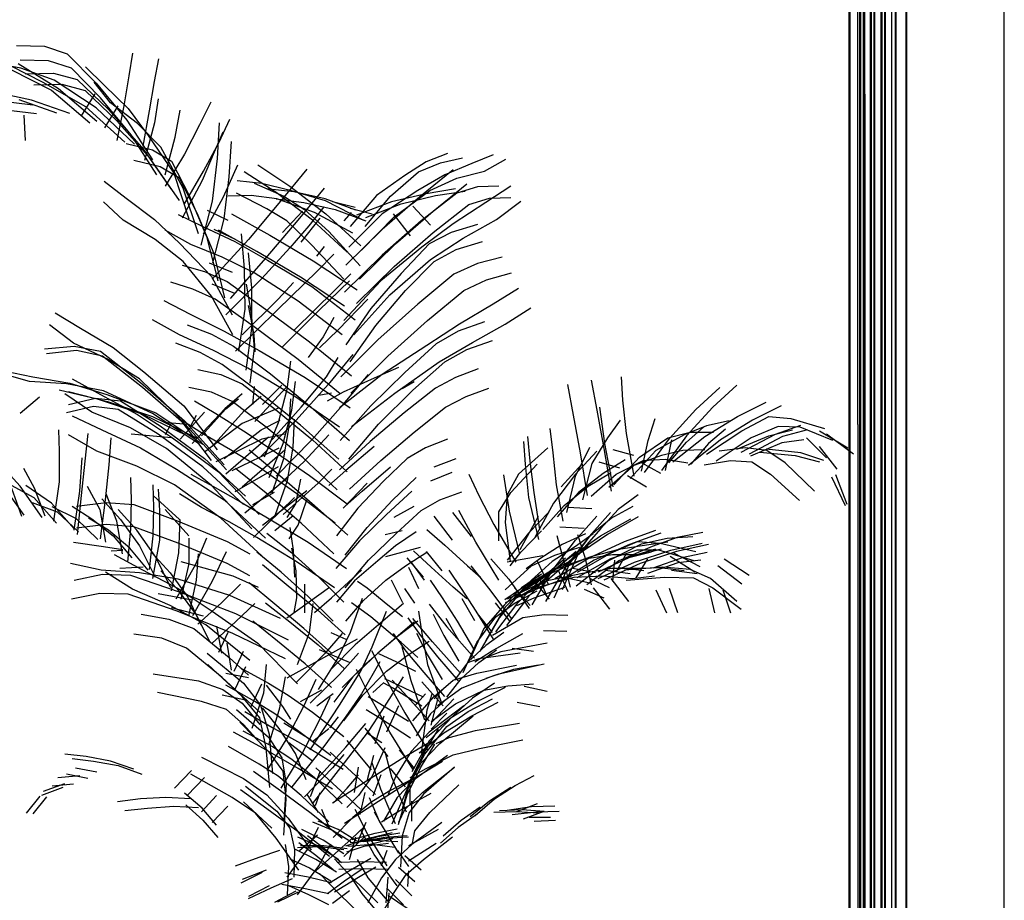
# Model space of a CAD drawing. Header units: millimetres. Extents: x -9985 to 240895, y -184894 to 39395.
# Tile 74 of 164: x -1087 to 298, y -42612 to -41373. Entities that reach past the tile are written whole.
import ezdxf

# ---------------------------------------------------------------- set-up
doc = ezdxf.new("R2010")
doc.units = ezdxf.units.MM
for name, color, linetype in [('S-TAGLIO-VETRO', 5, 'Continuous'), ('S-VISTA', 8, 'Continuous'), ('S-VISTA-ARREDI', 9, 'Continuous')]:
    doc.layers.add(name, color=color, linetype=linetype)

msp = doc.modelspace()

# ---------------------------------------------------------------- linework, layer by layer
at = {"layer": 'S-TAGLIO-VETRO'}
for p, q in [((91.905, -41942.319), (91.905, -40225)), ((101.905, -41477.681), (101.905, -40225)), ((101.905, -41477.681), (101.905, -43195)), ((91.905, -41942.319), (91.905, -43195))]:
    msp.add_line(p, q, dxfattribs=at)
at = {"layer": 'S-VISTA'}
for p, q in [((80, -43235), (80, -40185)), ((81, -43235), (81, -40185)), ((81, -43235), (81, -40185)), ((81, -43235), (81, -40185)), ((95, -43235), (95, -40185)), ((96, -43235), (96, -40185)), ((96, -43235), (96, -40185)), ((96, -43235), (96, -40185)), ((110, -43235), (110, -40185)), ((111, -43235), (111, -40185)), ((111, -43235), (111, -40185)), ((111, -43235), (111, -40185)), ((130, -43235), (130, -40185)), ((131, -43235), (131, -40185)), ((131, -43235), (131, -40185)), ((131, -43235), (131, -40185)), ((145, -43235), (145, -40185)), ((146, -43235), (146, -40185)), ((146, -43235), (146, -40185)), ((146, -43235), (146, -40185)), ((298, -43235), (298, -40185)), ((100, -43195), (100, -40225)), ((101, -43195), (101, -40225)), ((110, -43195), (110, -40225)), ((111, -43195), (111, -40225)), ((115, -43195), (115, -40225)), ((116, -43195), (116, -40225)), ((125, -43195), (125, -40225)), ((126, -43195), (126, -40225)), ((130, -43195), (130, -40527.034)), ((140, -43195), (140, -40527.034)), ((160, -43235), (160, -40535)), ((161, -43235), (161, -40535)), ((298, -41435), (298, -40535))]:
    msp.add_line(p, q, dxfattribs=at)
at = {"layer": 'S-VISTA-ARREDI'}
for p, q in [((-1091, -41409), (-1052, -41410)), ((-1052, -41410), (-1020, -41421)), ((-1020, -41421), (-979, -41462)), ((-928, -41420), (-933, -41452)), ((-897, -41460), (-891, -41428)), ((-1085, -41441), (-1133, -41432)), ((-1099, -41438), (-1054, -41461)), ((-1099, -41443), (-1042, -41472)), ((-1032, -41470), (-1089, -41435)), ((-1046, -41431), (-1086, -41430)), ((-1038, -41458), (-1085, -41441)), ((-1014, -41441), (-1046, -41431)), ((-973, -41483), (-1014, -41441)), ((-994, -41439), (-968, -41465)), ((-1079, -41449), (-1039, -41448)), ((-1039, -41448), (-1006, -41457)), ((-1006, -41457), (-962, -41499)), ((-933, -41452), (-940, -41494)), ((-1027, -41464), (-1067, -41465)), ((-1054, -41461), (-994, -41495)), ((-979, -41497), (-1038, -41458)), ((-978, -41516), (-1032, -41470)), ((-994, -41473), (-1027, -41464)), ((-959, -41490), (-982, -41461)), ((-979, -41462), (-936, -41514)), ((-968, -41465), (-934, -41498)), ((-904, -41501), (-897, -41460)), ((-1070, -41486), (-1122, -41475)), ((-1088, -41485), (-1035, -41504)), ((-1042, -41472), (-988, -41518)), ((-981, -41477), (-1000, -41508)), ((-950, -41515), (-994, -41473)), ((-930, -41535), (-973, -41483)), ((-892, -41484), (-897, -41518)), ((-1068, -41493), (-1127, -41486)), ((-1122, -41498), (-1063, -41505)), ((-1016, -41505), (-1070, -41486)), ((-994, -41495), (-939, -41545)), ((-925, -41548), (-979, -41497)), ((-967, -41525), (-948, -41494)), ((-962, -41499), (-915, -41552)), ((-921, -41519), (-959, -41490)), ((-940, -41494), (-950, -41543)), ((-934, -41498), (-906, -41536)), ((-818, -41489), (-834, -41521)), ((-1081, -41507), (-1079, -41543)), ((-913, -41551), (-904, -41501)), ((-868, -41538), (-861, -41500)), ((-903, -41568), (-950, -41515)), ((-936, -41514), (-900, -41570)), ((-888, -41552), (-921, -41519)), ((-897, -41518), (-911, -41571)), ((-834, -41521), (-855, -41562)), ((-806, -41518), (-809, -41568)), ((-806, -41545), (-791, -41513)), ((-894, -41591), (-930, -41535)), ((-906, -41536), (-870, -41589)), ((-882, -41591), (-868, -41538)), ((-801, -41531), (-813, -41559)), ((-937, -41547), (-900, -41556)), ((-915, -41552), (-874, -41611)), ((-857, -41610), (-888, -41552)), ((-828, -41586), (-806, -41545)), ((-792, -41594), (-789, -41544)), ((-862, -41627), (-903, -41568)), ((-900, -41556), (-873, -41572)), ((-855, -41562), (-882, -41607)), ((-813, -41559), (-830, -41599)), ((-809, -41568), (-816, -41628)), ((-485, -41561), (-515, -41573)), ((-495, -41574), (-464, -41567)), ((-421, -41563), (-451, -41575)), ((-889, -41580), (-926, -41571)), ((-862, -41596), (-889, -41580)), ((-873, -41572), (-848, -41621)), ((-800, -41622), (-780, -41577)), ((-752, -41577), (-707, -41607)), ((-515, -41573), (-545, -41592)), ((-526, -41587), (-495, -41574)), ((-451, -41575), (-489, -41591)), ((-433, -41586), (-403, -41569)), ((-870, -41589), (-849, -41653)), ((-855, -41632), (-828, -41586)), ((-799, -41653), (-792, -41594)), ((-726, -41616), (-771, -41587)), ((-683, -41583), (-720, -41628)), ((-545, -41592), (-585, -41620)), ((-565, -41621), (-526, -41587)), ((-489, -41591), (-527, -41613)), ((-477, -41584), (-524, -41622)), ((-472, -41596), (-433, -41586)), ((-968, -41600), (-937, -41624)), ((-837, -41645), (-862, -41596)), ((-830, -41599), (-858, -41652)), ((-781, -41599), (-746, -41603)), ((-757, -41603), (-715, -41621)), ((-746, -41603), (-708, -41612)), ((-707, -41607), (-656, -41646)), ((-510, -41613), (-472, -41596)), ((-505, -41642), (-458, -41604)), ((-443, -41608), (-472, -41617)), ((-413, -41607), (-443, -41608)), ((-396, -41607), (-431, -41630)), ((-835, -41674), (-857, -41610)), ((-848, -41621), (-824, -41678)), ((-828, -41674), (-800, -41622)), ((-761, -41620), (-794, -41621)), ((-739, -41639), (-782, -41617)), ((-725, -41625), (-761, -41620)), ((-701, -41615), (-740, -41611)), ((-675, -41655), (-726, -41616)), ((-715, -41621), (-686, -41640)), ((-708, -41612), (-657, -41627)), ((-657, -41625), (-701, -41615)), ((-695, -41655), (-658, -41610)), ((-585, -41620), (-622, -41664)), ((-601, -41664), (-565, -41621)), ((-527, -41613), (-577, -41646)), ((-524, -41622), (-577, -41668)), ((-515, -41618), (-564, -41629)), ((-560, -41650), (-510, -41613)), ((-550, -41632), (-502, -41620)), ((-472, -41617), (-522, -41656)), ((-474, -41611), (-515, -41618)), ((-502, -41620), (-460, -41614)), ((-426, -41624), (-396, -41623)), ((-941, -41655), (-969, -41629)), ((-937, -41624), (-897, -41654)), ((-816, -41628), (-832, -41690)), ((-720, -41628), (-765, -41682)), ((-726, -41625), (-687, -41630)), ((-672, -41644), (-725, -41625)), ((-687, -41630), (-643, -41640)), ((-659, -41636), (-680, -41663)), ((-614, -41641), (-657, -41625)), ((-657, -41627), (-603, -41655)), ((-615, -41637), (-647, -41629)), ((-564, -41629), (-613, -41648)), ((-600, -41651), (-550, -41632)), ((-534, -41635), (-509, -41662)), ((-505, -41672), (-455, -41633)), ((-431, -41630), (-477, -41660)), ((-455, -41633), (-426, -41624)), ((-416, -41654), (-382, -41628)), ((-864, -41647), (-829, -41664)), ((-813, -41702), (-837, -41645)), ((-823, -41641), (-794, -41655)), ((-789, -41646), (-735, -41676)), ((-711, -41656), (-739, -41639)), ((-689, -41642), (-717, -41672)), ((-686, -41640), (-652, -41671)), ((-618, -41673), (-672, -41644)), ((-656, -41646), (-607, -41691)), ((-643, -41640), (-600, -41656)), ((-630.5, -41656), (-620, -41644)), ((-577, -41646), (-624, -41693)), ((-622, -41638), (-591, -41646)), ((-606, -41697), (-560, -41650)), ((-537, -41677), (-561, -41646)), ((-558, -41688), (-505, -41642)), ((-896, -41682), (-941, -41655)), ((-897, -41654), (-862, -41687)), ((-829, -41664), (-784, -41685)), ((-815, -41715), (-799, -41653)), ((-740, -41708), (-695, -41655)), ((-676, -41690), (-711, -41656)), ((-680, -41663), (-707, -41694)), ((-691, -41686), (-664, -41652)), ((-626, -41700), (-675, -41655)), ((-522, -41656), (-577, -41704)), ((-477, -41660), (-521, -41693)), ((-443, -41661), (-480, -41672)), ((-463, -41680), (-416, -41654)), ((-846, -41689), (-882, -41669)), ((-824, -41678), (-808, -41740)), ((-783, -41682), (-813, -41668)), ((-753, -41699), (-807, -41669)), ((-775, -41674), (-771, -41723)), ((-735, -41676), (-674, -41712)), ((-652, -41671), (-608, -41719)), ((-577, -41668), (-628, -41718)), ((-560, -41720), (-505, -41672)), ((-480, -41672), (-511, -41688)), ((-857, -41713), (-896, -41682)), ((-862, -41687), (-817, -41734)), ((-802, -41707), (-846, -41689)), ((-765, -41682), (-816, -41738)), ((-784, -41685), (-738, -41711)), ((-631, -41738), (-676, -41690)), ((-669, -41705.5), (-658, -41692)), ((-609, -41738), (-558, -41688)), ((-511, -41688), (-550, -41730)), ((-509, -41710), (-463, -41680)), ((-473, -41696), (-436, -41685)), ((-798, -41764), (-813, -41702)), ((-760, -41750), (-765, -41701)), ((-692, -41735), (-753, -41699)), ((-707, -41694), (-746, -41737)), ((-645, -41702.5), (-668, -41726)), ((-577, -41704), (-630, -41756)), ((-521, -41693), (-579, -41740)), ((-504, -41713), (-473, -41696)), ((-858, -41718), (-827, -41727)), ((-817, -41762), (-857, -41713)), ((-820, -41715), (-788, -41728)), ((-757, -41729), (-802, -41707)), ((-790, -41765), (-740, -41708)), ((-738, -41711), (-676, -41748)), ((-674, -41712), (-612, -41753)), ((-613, -41772), (-560, -41720)), ((-566, -41760), (-509, -41710)), ((-544, -41754), (-504, -41713)), ((-443, -41716), (-476, -41731)), ((-408, -41707), (-443, -41716)), ((-827, -41727), (-795, -41741)), ((-817, -41734), (-788, -41788)), ((-771, -41723), (-770, -41780)), ((-695, -41769), (-757, -41729)), ((-668, -41726), (-724, -41781)), ((-644, -41754), (-621, -41730.5)), ((-550, -41730), (-593, -41779)), ((-476, -41731), (-527, -41773)), ((-430, -41739), (-395, -41729)), ((-843, -41752), (-874, -41742)), ((-784, -41758), (-816, -41745)), ((-746, -41737), (-797, -41788)), ((-795, -41741), (-741, -41780)), ((-768, -41745), (-761, -41786)), ((-723, -41766), (-701.5, -41742.5)), ((-630, -41776), (-692, -41735)), ((-676, -41748), (-615, -41795)), ((-623, -41740), (-666, -41782)), ((-579, -41740), (-631, -41796)), ((-462, -41754), (-430, -41739)), ((-812, -41766), (-843, -41752)), ((-787, -41816), (-817, -41762)), ((-760, -41807), (-760, -41750)), ((-700, -41809), (-644, -41754)), ((-617, -41816), (-566, -41760)), ((-586, -41803), (-544, -41754)), ((-513, -41796), (-462, -41754)), ((-385, -41751), (-421, -41773)), ((-884, -41768), (-847, -41787)), ((-757, -41805), (-812, -41766)), ((-774, -41816), (-723, -41766)), ((-757, -41816), (-765, -41775)), ((-633, -41816), (-695, -41769)), ((-639, -41809), (-597, -41766)), ((-527, -41773), (-583, -41823)), ((-421, -41773), (-468, -41801)), ((-1037, -41785), (-1001, -41807)), ((-847, -41787), (-799, -41811)), ((-724, -41781), (-783, -41839)), ((-770, -41780), (-779, -41839)), ((-761, -41786), (-757, -41835)), ((-741, -41780), (-679, -41826)), ((-666, -41782), (-717, -41833)), ((-593, -41779), (-628, -41830)), ((-404, -41801), (-368, -41778)), ((-1011, -41828), (-1045, -41802)), ((-862, -41816), (-900, -41795)), ((-851, -41802), (-817, -41815)), ((-645, -41792), (-660, -41819)), ((-622, -41854), (-586, -41803)), ((-569, -41846), (-513, -41796)), ((-468, -41801), (-514, -41831)), ((-433, -41798), (-470, -41811)), ((-450, -41827), (-404, -41801)), ((-1001, -41807), (-955, -41834)), ((-814, -41838), (-862, -41816)), ((-817, -41815), (-786, -41832)), ((-799, -41811), (-750, -41838)), ((-768, -41866), (-760, -41807)), ((-695, -41851), (-757, -41805)), ((-755.5, -41840), (-757, -41816)), ((-665, -41834.5), (-639, -41809)), ((-470, -41811), (-501, -41829)), ((-964, -41850), (-1011, -41828)), ((-833, -41841), (-867, -41828)), ((-660, -41819), (-681, -41848)), ((-679, -41826), (-620, -41874)), ((-583, -41823), (-635, -41875)), ((-514, -41831), (-577, -41872)), ((-501, -41829), (-545, -41869)), ((-497, -41854), (-450, -41827)), ((-458, -41837), (-422, -41824)), ((-1052, -41836), (-1010, -41832)), ((-1007, -41838), (-1049, -41843)), ((-1010, -41832), (-973, -41839)), ((-970, -41846), (-1007, -41838)), ((-973, -41839), (-917, -41883)), ((-955, -41834), (-912, -41868)), ((-802, -41858), (-833, -41841)), ((-766, -41863), (-814, -41838)), ((-786, -41832), (-734, -41871)), ((-757, -41835), (-763, -41884)), ((-750, -41838), (-685, -41876)), ((-618, -41844), (-653, -41886)), ((-489, -41854), (-458, -41837)), ((-914, -41890), (-970, -41846)), ((-918, -41878), (-964, -41850)), ((-750, -41897), (-802, -41858)), ((-706, -41853), (-711, -41893)), ((-636, -41899), (-695, -41851)), ((-655, -41875), (-639, -41848)), ((-621, -41898), (-569, -41846)), ((-559, -41898), (-497, -41854)), ((-534, -41894), (-489, -41854)), ((-1073, -41882), (-1114, -41870)), ((-1109, -41867), (-1068, -41875)), ((-912, -41868), (-856, -41916)), ((-836, -41865), (-804, -41872)), ((-804, -41872), (-774, -41885)), ((-701, -41902), (-766, -41863)), ((-734, -41871), (-677, -41918)), ((-577, -41872), (-637, -41919)), ((-632, -41914), (-596, -41872)), ((-545, -41869), (-593, -41916)), ((-554, -41862), (-588, -41877)), ((-442, -41864), (-474, -41876)), ((-1021, -41885), (-1073, -41882)), ((-1068, -41875), (-1016, -41884)), ((-969, -41895), (-1021, -41885)), ((-1016, -41884), (-964, -41900)), ((-1013, -41878), (-973, -41900)), ((-864, -41931), (-918, -41878)), ((-917, -41883), (-855, -41937)), ((-774, -41885), (-727, -41921)), ((-704, -41922), (-699, -41882)), ((-653, -41886), (-698, -41936)), ((-691, -41918), (-655, -41875)), ((-685, -41876), (-622, -41919)), ((-588, -41877), (-632, -41897)), ((-549, -41891.5), (-532, -41882)), ((-474, -41876), (-502, -41891)), ((-308, -41929), (-316, -41886)), ((-283, -41880), (-275, -41922)), ((-241, -41875), (-239, -41908)), ((-976, -41907), (-1031, -41894)), ((-985, -41925), (-1023, -41899)), ((-1018, -41896), (-963, -41910)), ((-973, -41900), (-921, -41928)), ((-900, -41927), (-969, -41895)), ((-964, -41900), (-895, -41926)), ((-852, -41944), (-914, -41890)), ((-817, -41897), (-849, -41890)), ((-788, -41910), (-817, -41897)), ((-774, -41899), (-798, -41920)), ((-759, -41914), (-756.5, -41889)), ((-712, -41890), (-756, -41938)), ((-692, -41943), (-750, -41897)), ((-745, -41914), (-718, -41887)), ((-711, -41893), (-723, -41940)), ((-648, -41898), (-666, -41901.5)), ((-632, -41897), (-654.5, -41909.5)), ((-620, -41945), (-559, -41898)), ((-582, -41942), (-534, -41894)), ((-502, -41891), (-546, -41926)), ((-459, -41903), (-427, -41891)), ((-136, -41921), (-102, -41890)), ((-78, -41887), (-112, -41918)), ((-1059, -41904), (-1086, -41927)), ((-1018, -41914), (-980, -41905)), ((-980, -41905), (-945, -41909)), ((-913, -41928), (-976, -41907)), ((-963, -41910), (-900, -41931)), ((-945, -41909), (-889, -41944)), ((-841, -41909), (-811, -41927)), ((-797, -41920), (-779, -41906)), ((-740, -41946), (-788, -41910)), ((-771, -41923), (-747, -41902.5)), ((-706, -41906), (-708, -41945)), ((-637, -41946), (-701, -41902)), ((-676, -41964), (-632, -41914)), ((-488, -41918), (-459, -41903)), ((-239, -41908), (-234, -41955)), ((-77, -41931), (-37, -41911)), ((-983, -41917), (-1021, -41926)), ((-931, -41947), (-985, -41925)), ((-948, -41921), (-983, -41917)), ((-892, -41956), (-948, -41921)), ((-921, -41928), (-872, -41961)), ((-851, -41958), (-913, -41928)), ((-834, -41970), (-900, -41927)), ((-895, -41926), (-829, -41970)), ((-827, -41925), (-861, -41963)), ((-856, -41916), (-809, -41978)), ((-798, -41920), (-844, -41969)), ((-831, -41958), (-797, -41920)), ((-816, -41973), (-771, -41923)), ((-811, -41927), (-772, -41951)), ((-722, -41919), (-774, -41941)), ((-735, -41967), (-691, -41918)), ((-727, -41921), (-675, -41964)), ((-716, -41969), (-704, -41922)), ((-677, -41918), (-623, -41965)), ((-593, -41916), (-636, -41965)), ((-546, -41926), (-594, -41966)), ((-532, -41953), (-488, -41918)), ((-275, -41922), (-265, -41976)), ((-264, -41969), (-271, -41918)), ((-173, -41962), (-136, -41921)), ((-112, -41918), (-149, -41958)), ((-16, -41916), (-56, -41936)), ((-1013, -41930), (-971, -41950)), ((-900, -41931), (-838, -41961)), ((-873, -41940), (-882, -41957)), ((-878.5, -41939.5), (-850, -41942)), ((-817, -41993), (-864, -41931)), ((-828, -41956), (-859, -41936)), ((-855, -41937), (-799, -41999)), ((-847, -41946), (-838, -41929)), ((-774, -41941), (-827, -41981)), ((-698, -41936), (-747, -41987)), ((-747, -41950), (-720.5, -41936)), ((-723, -41940), (-743, -41988)), ((-702, -41974), (-700, -41935)), ((-624, -41991), (-582, -41942)), ((-298, -41982), (-308, -41929)), ((-242, -41936), (-260, -41961)), ((-203, -41965), (-193, -41934)), ((-123, -41959), (-77, -41931)), ((-89, -41937), (-121, -41944)), ((-56, -41936), (-101, -41964)), ((-71, -41951), (-33, -41931)), ((-33, -41931), (-2, -41934)), ((-2, -41934), (45, -41948)), ((-1032, -41950), (-1031, -41980)), ((-991, -41955), (-995, -41994)), ((-971, -41950), (-917, -41975)), ((-880, -41976), (-931, -41947)), ((-889, -41944), (-827, -41990)), ((-796, -42006), (-852, -41944)), ((-799, -41990), (-747, -41950)), ((-772, -41951), (-733, -41977)), ((-688, -41989), (-740, -41946)), ((-708, -41945), (-716, -41992)), ((-638, -41991), (-692, -41943)), ((-579, -41993), (-532, -41953)), ((-341, -41948), (-337, -41982)), ((-234, -41955), (-223, -42015)), ((-175, -41961), (-144, -41953)), ((-121, -41944), (-152, -41957)), ((-149, -41967), (-125, -41946)), ((-144, -41953), (-111, -41953)), ((-121, -41984), (-71, -41951)), ((-94, -41949), (-118, -41969)), ((-20, -41945), (-58, -41961)), ((-33, -41958), (0, -41950)), ((-24, -41956), (12, -41943)), ((11, -41946), (-20, -41945)), ((21, -41950), (-14, -41959)), ((57, -41965), (11, -41946)), ((38, -41951), (78, -41975)), ((-978, -41980), (-1018, -41957)), ((-961, -41999), (-958, -41961)), ((-873, -41961), (-930, -41956)), ((-829, -42002), (-892, -41956)), ((-872, -41961), (-807, -42009)), ((-790, -41978), (-828, -41956)), ((-746, -41963), (-811, -41995)), ((-737, -41960), (-797, -42012)), ((-714.5, -41956), (-746, -41963)), ((-736, -42017), (-716, -41969)), ((-726, -42015), (-676, -41964)), ((-652, -41957), (-687, -41995)), ((-675, -41964), (-626, -42009)), ((-594, -41966), (-637, -42006)), ((-485, -41963), (-516, -41975)), ((-378, -41966), (-376, -41998)), ((-369, -41994), (-372, -41959)), ((-260, -41961), (-282, -41997)), ((-252, -42030), (-264, -41969)), ((-215, -41988), (-175, -41961)), ((-212, -42008), (-203, -41965)), ((-208, -42010), (-173, -41962)), ((-152, -41957), (-192, -41979)), ((-149, -41958), (-184, -42007)), ((-170, -41964), (-179, -42007)), ((-174, -41996), (-149, -41967)), ((-168, -41995), (-123, -41959)), ((-101, -41964), (-146, -42000)), ((-118, -41969), (-143, -41998)), ((-58, -41961), (-107, -41994)), ((-78, -41977), (-33, -41958)), ((-72, -41981), (-24, -41956)), ((-14, -41959), (-61, -41984)), ((-15, -41968), (-59, -41987)), ((16, -41964), (-15, -41968)), ((20, -41961), (48, -41989)), ((86, -41984), (48, -41956)), ((-1031, -41980), (-1031, -42023)), ((-922, -42001), (-978, -41980)), ((-917, -41975), (-866, -42005)), ((-817, -42028), (-880, -41976)), ((-751, -42002), (-790, -41978)), ((-788, -42007), (-722, -41975)), ((-774, -42030), (-714, -41978)), ((-764, -41978), (-721, -42014)), ((-733, -41977), (-679, -42014)), ((-710, -42021), (-702, -41974)), ((-588, -41973), (-628, -42007)), ((-516, -41975), (-542, -41990)), ((-344, -41975), (-385, -42012)), ((-337, -41982), (-332, -42027)), ((-305, -42015), (-285, -41974)), ((-275, -41980), (-305, -42012)), ((-288, -42042), (-298, -41982)), ((-265, -41976), (-255, -42036)), ((-223, -41986), (-252, -41978)), ((-192, -41979), (-228, -42018)), ((-154, -41979), (-184, -41986)), ((-123, -41978), (-154, -41979)), ((-66, -41975), (-103, -41980)), ((-36, -41979), (-66, -41975)), ((-46, -41981), (4, -41986)), ((12, -41982), (-37, -41977)), ((-10, -41996), (-36, -41979)), ((44, -41993), (12, -41982)), ((63, -42005), (38, -41973)), ((-1086, -42029), (-1120, -41992)), ((-1002, -42036), (-999, -41989)), ((-995, -41994), (-1000, -42042)), ((-827, -41990), (-769, -42043)), ((-687, -41995), (-735, -42039)), ((-716, -41992), (-732, -42039)), ((-640, -42034), (-688, -41989)), ((-623, -42033), (-579, -41993)), ((-542, -41990), (-575, -42022)), ((-504, -42002), (-473, -41990)), ((-363, -42038), (-369, -41994)), ((-282, -41997), (-295, -42048)), ((-272, -41995), (-243, -42003)), ((-235, -41992), (-266, -42011)), ((-251, -42027), (-215, -41988)), ((-248, -42012), (-210, -41993)), ((-184, -41986), (-223, -42000)), ((-185, -42011), (-212, -41996)), ((-210, -41993), (-179, -41991)), ((-179, -41991), (-147, -41996)), ((-124, -41999), (-87, -41993)), ((-87, -41993), (-57, -41995)), ((-57, -41995), (-31, -42012)), ((31, -42036), (-10, -41996)), ((4, -41986), (38, -41995)), ((-1066, -42032), (-1081, -42004)), ((-966, -42048), (-961, -41999)), ((-869, -42027), (-922, -42001)), ((-866, -42005), (-799, -42048)), ((-772, -42055), (-829, -42002)), ((-807, -42009), (-750, -42069)), ((-723, -42002), (-784, -42037)), ((-740, -42039), (-783, -42004)), ((-697, -42040), (-751, -42002)), ((-667, -42025), (-647.5, -42005)), ((-628, -42007), (-652, -42028)), ((-605, -42036), (-565, -42002)), ((-479, -42010), (-509, -42022)), ((-396, -42038), (-359, -41998)), ((-376, -41998), (-371, -42045)), ((-325, -42030), (-296, -41998)), ((-266, -42011), (-301, -42038)), ((-287, -42029), (-255, -42010)), ((-223, -42000), (-258, -42031)), ((-1104, -42025), (-1067, -42045)), ((-1031, -42023), (-1039, -42078)), ((-931, -42017), (-930, -42048)), ((-846, -42012), (-815, -42029)), ((-709, -42017), (-770, -42067)), ((-727, -42069), (-710, -42021)), ((-721, -42014), (-672, -42056)), ((-716, -42069), (-667, -42025)), ((-692, -42019), (-699, -42054)), ((-679, -42014), (-626, -42054)), ((-598, -42025), (-632, -42060)), ((-575, -42022), (-611, -42060)), ((-563, -42049), (-529, -42017)), ((-455, -42012), (-441, -42042)), ((-398, -42064), (-406, -42013)), ((-385, -42012), (-401, -42041)), ((-305, -42012), (-336, -42053)), ((-317, -42066), (-305, -42015)), ((-283, -42043), (-248, -42012)), ((-232, -42014), (-205, -42030)), ((-31, -42012), (10, -42049)), ((55, -42016), (74, -42056)), ((77, -42055), (61, -42013)), ((-1112, -42026), (-1081, -42070)), ((-1098, -42032), (-1084, -42071)), ((-1055, -42073), (-1086, -42029)), ((-1042, -42053), (-1078, -42028)), ((-1051, -42071), (-1066, -42032)), ((-1010, -42091), (-1002, -42036)), ((-992, -42029), (-974, -42062)), ((-898, -42059), (-899, -42027)), ((-892, -42033), (-890, -42063)), ((-804, -42074), (-869, -42027)), ((-760, -42089), (-817, -42028)), ((-815, -42029), (-776, -42051)), ((-759, -42055), (-728.5, -42037.5)), ((-745, -42084), (-683, -42035)), ((-691, -42081), (-740, -42039)), ((-629, -42057), (-605, -42036)), ((-535, -42036), (-571, -42069)), ((-496, -42048), (-465, -42037)), ((-413, -42065), (-396, -42038)), ((-355, -42090), (-363, -42038)), ((-332, -42027), (-323, -42078)), ((-301, -42038), (-331, -42072)), ((-321, -42056), (-287, -42029)), ((-1069, -42052), (-1034, -42065)), ((-1067, -42045), (-1035, -42081)), ((-1007, -42057), (-965, -42052)), ((-1000, -42042), (-1006, -42097)), ((-973, -42103), (-966, -42048)), ((-971, -42047), (-945, -42076)), ((-950, -42078), (-965, -42040)), ((-965, -42052), (-926, -42055)), ((-930, -42048), (-931, -42089)), ((-899, -42042), (-862, -42076)), ((-831, -42059), (-862, -42040)), ((-799, -42048), (-741, -42102)), ((-776, -42051), (-736, -42075)), ((-700, -42045), (-758, -42101)), ((-643, -42081), (-697, -42040)), ((-695, -42084), (-683, -42048)), ((-598, -42087), (-563, -42049)), ((-522, -42063), (-496, -42048)), ((-441, -42042), (-420, -42083)), ((-401, -42041), (-404, -42080)), ((-371, -42045), (-357, -42104)), ((-217, -42041), (-245, -42062)), ((-1010, -42089), (-1042, -42053)), ((-1007, -42075), (-1041, -42058)), ((-1034, -42065), (-1004, -42093)), ((-1013, -42057), (-985, -42075)), ((-974, -42062), (-966, -42108)), ((-922, -42091), (-948, -42062)), ((-926, -42055), (-864, -42078)), ((-899, -42099), (-898, -42059)), ((-890, -42063), (-890, -42105)), ((-849, -42099), (-882, -42062)), ((-792, -42079), (-831, -42059)), ((-699, -42054), (-711, -42073)), ((-672, -42056), (-625, -42098)), ((-611, -42060), (-641, -42099)), ((-560, -42072.5), (-532, -42057)), ((-557, -42095), (-522, -42063)), ((-478, -42066), (-452, -42100)), ((-445, -42108), (-469, -42063)), ((-413, -42106), (-413, -42065)), ((-384, -42123), (-398, -42064)), ((-342, -42065), (-371, -42095)), ((-336, -42053), (-362, -42101)), ((-351, -42090), (-321, -42056)), ((-282, -42061), (-316, -42059)), ((-256, -42066), (-286, -42100)), ((-245, -42062), (-270, -42089)), ((-255, -42074), (-224, -42057)), ((-977, -42104), (-1007, -42075)), ((-962, -42091), (-990, -42074)), ((-985, -42075), (-955, -42099)), ((-942, -42124), (-950, -42078)), ((-945, -42076), (-918, -42113)), ((-864, -42078), (-795, -42107)), ((-863, -42123), (-861, -42076)), ((-746, -42127), (-804, -42074)), ((-753, -42101), (-792, -42079)), ((-736, -42075), (-681, -42108)), ((-702, -42070.5), (-728, -42092)), ((-571, -42069), (-609, -42106)), ((-478, -42105), (-504, -42071)), ((-404, -42080), (-397, -42135)), ((-383, -42118), (-357, -42071)), ((-305, -42105), (-275, -42071)), ((-283, -42097), (-255, -42074)), ((-270, -42099), (-227, -42075)), ((-217, -42072), (-260, -42097)), ((-965, -42083), (-1007, -42088)), ((-926, -42086), (-965, -42083)), ((-932, -42116), (-962, -42091)), ((-931, -42089), (-935, -42136)), ((-864, -42109), (-926, -42086)), ((-895, -42129), (-922, -42091)), ((-707.5, -42103), (-695, -42084)), ((-707, -42087), (-702, -42119)), ((-645, -42124), (-691, -42081)), ((-629, -42126), (-598, -42087)), ((-549, -42092), (-572.5, -42097.5)), ((-529, -42093), (-558, -42113)), ((-514, -42090), (-489, -42112)), ((-420, -42083), (-389, -42136)), ((-382, -42122), (-353, -42092)), ((-327, -42086), (-293, -42088)), ((-270, -42089), (-302, -42126)), ((-236, -42107), (-192, -42091)), ((-126, -42094), (-162, -42101)), ((-1011, -42108), (-969, -42114)), ((-955, -42099), (-929, -42130)), ((-904, -42146), (-899, -42099)), ((-890, -42105), (-900, -42159)), ((-849, -42102), (-849, -42138)), ((-824, -42102), (-840, -42140)), ((-795, -42107), (-763, -42124)), ((-698, -42135), (-753, -42101)), ((-739, -42095), (-704, -42123)), ((-681, -42108), (-627, -42145)), ((-609, -42106), (-642, -42145)), ((-596, -42133), (-557, -42095)), ((-413, -42161), (-445, -42108)), ((-371, -42095), (-401, -42133)), ((-338, -42148), (-305, -42105)), ((-322, -42132), (-331, -42099)), ((-291, -42096), (-324, -42111)), ((-286, -42100), (-319, -42143)), ((-317, -42132), (-270, -42099)), ((-313, -42138), (-283, -42097)), ((-260, -42097), (-307, -42129)), ((-280, -42096), (-305, -42114)), ((-302, -42097), (-292, -42129)), ((-286, -42130), (-236, -42107)), ((-255, -42123), (-218, -42107)), ((-185, -42095), (-229, -42111)), ((-218, -42107), (-186, -42109)), ((-212, -42110), (-176, -42102)), ((-175, -42108), (-205, -42112)), ((-162, -42101), (-197, -42114)), ((-176, -42102), (-140, -42100)), ((-969, -42114), (-941.5, -42118)), ((-958, -42120), (-941.5, -42119)), ((-906, -42147), (-932, -42116)), ((-918, -42113), (-896, -42157)), ((-795, -42138), (-864, -42109)), ((-816, -42163), (-796, -42121)), ((-719, -42150), (-753, -42122)), ((-698, -42148), (-704, -42116)), ((-702, -42119), (-700, -42157)), ((-558, -42113), (-583, -42134)), ((-572, -42128), (-523, -42115)), ((-544, -42141), (-514, -42122)), ((-508, -42143), (-533, -42120)), ((-515, -42121), (-493, -42148)), ((-489, -42112), (-457, -42141)), ((-397, -42141), (-382, -42122)), ((-324, -42111), (-355, -42131)), ((-305, -42114), (-338, -42135)), ((-304, -42121), (-336, -42148)), ((-334, -42126), (-299, -42115)), ((-310, -42133), (-287, -42113)), ((-244, -42118), (-282, -42128)), ((-229, -42111), (-279, -42133)), ((-259, -42134), (-212, -42110)), ((-219, -42119), (-256, -42131)), ((-205, -42112), (-244, -42118)), ((-197, -42114), (-244, -42134)), ((-198, -42122), (-230, -42130)), ((-225, -42127), (-192, -42117)), ((-222, -42136), (-171, -42119)), ((-188, -42119), (-219, -42119)), ((-214, -42125), (-184, -42117)), ((-163, -42121), (-214, -42138)), ((-138, -42134), (-188, -42119)), ((-186, -42109), (-136, -42121)), ((-171, -42119), (-127, -42109)), ((-118, -42111), (-163, -42121)), ((-153, -42129), (-120, -42122)), ((-954, -42125), (-915, -42146)), ((-901, -42123), (-875, -42151)), ((-874, -42172), (-895, -42129)), ((-873, -42176), (-863, -42123)), ((-860, -42135), (-787, -42155)), ((-838, -42161), (-835, -42124)), ((-704, -42123), (-666, -42157)), ((-644, -42172), (-698, -42135)), ((-629, -42172), (-596, -42133)), ((-583, -42134), (-616, -42162)), ((-519, -42157), (-542, -42130)), ((-537, -42135), (-518, -42161)), ((-424, -42131), (-399, -42160)), ((-351, -42127), (-401, -42136)), ((-355, -42131), (-374.5, -42145.5)), ((-367, -42141), (-334, -42126)), ((-338, -42135), (-367, -42161)), ((-362, -42171), (-317, -42132)), ((-359, -42134), (-343, -42168)), ((-307, -42129), (-352, -42168)), ((-351, -42157), (-319, -42130)), ((-345, -42151), (-310, -42133)), ((-343, -42153), (-292, -42131)), ((-282, -42128), (-334, -42146)), ((-334, -42159), (-286, -42130)), ((-279, -42133), (-327, -42163)), ((-302, -42126), (-324, -42175)), ((-312, -42171), (-322, -42132)), ((-304, -42169), (-259, -42134)), ((-256, -42131), (-303, -42158)), ((-302, -42150), (-255, -42123)), ((-292, -42131), (-253, -42125)), ((-292, -42129), (-283, -42168)), ((-244, -42134), (-289, -42168)), ((-230, -42130), (-273, -42150)), ((-268, -42147), (-225, -42127)), ((-253, -42125), (-214, -42125)), ((-250, -42133), (-253, -42163)), ((-248, -42150), (-233, -42123)), ((-204, -42131), (-220, -42158)), ((-196, -42144), (-153, -42129)), ((-137, -42150), (-172, -42128)), ((-167, -42123), (-130, -42142)), ((-129, -42133), (-161, -42137)), ((-96, -42131), (-61, -42154)), ((-972, -42147), (-1015, -42138)), ((-918, -42151), (-972, -42147)), ((-913, -42143), (-946, -42145)), ((-915, -42146), (-864, -42173)), ((-863, -42176), (-888, -42148)), ((-840, -42140), (-867, -42188)), ((-849, -42138), (-860, -42188)), ((-763, -42155), (-795, -42138)), ((-745, -42139), (-709, -42169)), ((-697, -42186), (-698, -42148)), ((-648, -42186), (-606, -42147)), ((-572, -42161), (-544, -42141)), ((-540, -42143), (-526, -42173)), ((-477, -42171), (-508, -42143)), ((-483, -42147), (-466, -42173)), ((-457, -42141), (-438, -42157.5)), ((-425, -42175), (-452, -42141)), ((-404, -42175), (-367, -42141)), ((-334, -42146), (-382, -42177)), ((-338, -42147), (-381, -42173)), ((-336, -42148), (-371, -42184)), ((-366, -42196), (-338, -42148)), ((-319, -42143), (-347, -42191)), ((-335, -42186), (-313, -42138)), ((-330, -42146), (-316, -42177)), ((-277, -42151), (-309, -42145)), ((-254, -42145), (-295, -42152)), ((-273, -42159), (-222, -42136)), ((-214, -42138), (-265, -42161)), ((-263, -42147), (-228, -42152)), ((-214, -42145), (-254, -42145)), ((-209, -42148), (-243, -42144)), ((-182, -42143), (-236, -42147)), ((-182, -42144), (-214, -42145)), ((-161, -42137), (-204, -42152)), ((-152, -42148), (-187, -42144)), ((-144, -42146), (-182, -42143)), ((-170, -42147), (-134, -42152)), ((-115, -42159), (-144, -42146)), ((-71, -42167), (-105, -42141)), ((-1010, -42161), (-970, -42153)), ((-970, -42153), (-931, -42154)), ((-928, -42174), (-966, -42150)), ((-931, -42154), (-861, -42178)), ((-864, -42160), (-918, -42151)), ((-875, -42151), (-850, -42185)), ((-791, -42183), (-864, -42160)), ((-849, -42212), (-838, -42161)), ((-843, -42211), (-816, -42163)), ((-787, -42155), (-751.5, -42171)), ((-681, -42184), (-719, -42150)), ((-666, -42157), (-631, -42192)), ((-616, -42162), (-641, -42192)), ((-611.5, -42162.5), (-598, -42172)), ((-603, -42190), (-572, -42161)), ((-548, -42193), (-564, -42161)), ((-492, -42186), (-509, -42161)), ((-367, -42161), (-404, -42199)), ((-349, -42163), (-401, -42188)), ((-399, -42160), (-370, -42201)), ((-391, -42184), (-343, -42153)), ((-388, -42186), (-345, -42161)), ((-386, -42193), (-351, -42157)), ((-353, -42153), (-381, -42172)), ((-377, -42173), (-345, -42151)), ((-363, -42163), (-342, -42188)), ((-361, -42172), (-307, -42157)), ((-345, -42184), (-358, -42153)), ((-311, -42156), (-355, -42172)), ((-295, -42152), (-349, -42163)), ((-317, -42158), (-285, -42165)), ((-307, -42157), (-266, -42155)), ((-257, -42172), (-285, -42159)), ((-266, -42155), (-225, -42159)), ((-230, -42191), (-255, -42159)), ((-234, -42161), (-180, -42157)), ((-225, -42159), (-194, -42155)), ((-180, -42157), (-139, -42158)), ((-139, -42158), (-112, -42172)), ((-78, -42191), (-115, -42159)), ((-875, -42197), (-928, -42174)), ((-864, -42173), (-816, -42205)), ((-838, -42210), (-863, -42176)), ((-776, -42167), (-803, -42193)), ((-728, -42195), (-764, -42165)), ((-711, -42214), (-651, -42171)), ((-709, -42169), (-668, -42203)), ((-686, -42167), (-686, -42207)), ((-598, -42172), (-569, -42196)), ((-531, -42193.5), (-545, -42173)), ((-458, -42187.5), (-477, -42171)), ((-466, -42173), (-445, -42205)), ((-395, -42215), (-425, -42175)), ((-412, -42214), (-377, -42173)), ((-381, -42172), (-405, -42196)), ((-381, -42173), (-404.5, -42189)), ((-355, -42172), (-404, -42193)), ((-369, -42197), (-391, -42172)), ((-390, -42193), (-359, -42176)), ((-387, -42184.5), (-361, -42172)), ((-363, -42186), (-320, -42171)), ((-293, -42174), (-265, -42186)), ((-280, -42172), (-257, -42202)), ((-192, -42175), (-177, -42207)), ((-161, -42207), (-173, -42173)), ((-109, -42207), (-117, -42173)), ((-112, -42172), (-72, -42202)), ((-98, -42175), (-87, -42207)), ((-974, -42180), (-1014, -42188)), ((-934, -42181), (-974, -42180)), ((-865, -42205), (-934, -42181)), ((-892, -42180), (-844, -42189)), ((-861, -42178), (-783, -42208)), ((-850, -42185), (-832, -42224)), ((-720, -42215), (-791, -42183)), ((-700.5, -42206.5), (-697, -42186)), ((-646, -42219), (-681, -42184)), ((-672, -42206.5), (-648, -42186)), ((-628, -42219), (-603, -42190)), ((-605, -42187), (-622, -42235)), ((-471, -42219), (-492, -42186)), ((-465, -42187), (-447, -42218)), ((-371, -42184), (-402, -42225)), ((-387.5, -42197), (-363, -42186)), ((-825, -42224), (-875, -42197)), ((-828, -42212), (-873, -42200)), ((-787, -42236), (-865, -42205)), ((-803, -42193), (-836, -42223)), ((-816, -42205), (-752, -42250)), ((-783, -42220), (-756, -42194)), ((-741, -42193), (-707, -42220)), ((-687, -42229), (-728, -42195)), ((-679, -42235), (-674, -42194)), ((-668, -42203), (-629, -42238)), ((-593, -42213), (-620, -42193)), ((-591, -42255), (-571, -42205)), ((-547, -42194), (-579, -42221)), ((-569, -42196), (-548.5, -42212.5)), ((-526, -42205), (-521, -42236)), ((-511, -42195), (-486, -42227)), ((-445, -42205), (-421, -42244)), ((-405, -42196), (-434, -42229)), ((-404, -42199), (-431, -42246)), ((-418, -42193), (-397, -42220)), ((-417, -42213), (-390, -42193)), ((-417, -42234), (-386, -42193)), ((-916, -42209), (-877, -42216)), ((-877, -42216), (-842, -42229)), ((-819, -42249), (-838, -42210)), ((-783, -42208), (-709, -42245)), ((-724, -42247), (-759, -42219)), ((-550, -42249), (-593, -42213)), ((-527, -42219), (-556, -42241)), ((-541, -42214), (-523, -42239)), ((-506, -42248), (-534, -42215)), ((-505, -42209), (-490, -42239)), ((-469, -42246), (-487, -42215)), ((-448, -42258), (-471, -42219)), ((-444, -42249), (-417, -42213)), ((-422, -42235), (-443, -42208)), ((-439, -42261), (-412, -42214)), ((-379, -42214), (-422, -42239)), ((-349, -42210), (-379, -42214)), ((-316, -42211), (-349, -42210)), ((-842, -42229), (-792, -42270)), ((-763, -42274), (-825, -42224)), ((-816, -42250), (-783, -42220)), ((-810, -42226), (-803, -42264)), ((-707, -42220), (-667, -42252)), ((-648, -42264), (-687, -42229)), ((-579, -42221), (-615, -42252)), ((-564, -42247), (-532, -42220)), ((-486, -42227), (-447, -42271)), ((-434, -42229), (-453, -42272)), ((-350, -42232), (-317, -42233)), ((-887, -42243), (-926, -42237)), ((-852, -42257), (-887, -42243)), ((-794, -42235), (-807, -42263)), ((-713, -42272), (-787, -42236)), ((-696, -42280), (-679, -42235)), ((-633, -42236), (-657, -42264)), ((-612, -42244), (-651, -42266)), ((-649, -42235), (-628, -42244)), ((-622, -42235), (-639, -42270)), ((-556, -42241), (-583, -42264)), ((-543, -42261), (-561, -42236)), ((-513, -42266), (-528, -42236)), ((-523, -42239), (-499, -42269)), ((-521, -42236), (-513, -42280)), ((-490, -42239), (-469, -42275)), ((-406, -42235), (-431, -42253)), ((-423, -42261), (-379, -42236)), ((-802, -42298), (-852, -42257)), ((-789, -42288), (-795, -42250)), ((-752, -42250), (-696, -42307)), ((-685, -42279), (-724, -42247)), ((-667, -42252), (-630, -42286)), ((-623, -42277), (-665, -42259)), ((-615, -42252), (-648, -42286)), ((-607, -42289), (-591, -42255)), ((-600, -42279), (-564, -42247)), ((-592, -42260), (-572, -42300)), ((-527, -42270), (-550, -42249)), ((-536, -42303), (-549, -42255)), ((-542, -42267), (-511, -42247)), ((-467, -42292), (-506, -42248)), ((-463, -42291), (-444, -42249)), ((-431, -42253), (-456, -42276)), ((-441, -42277), (-416, -42259)), ((-345, -42250), (-410, -42262)), ((-394, -42257), (-364, -42261)), ((-823, -42264), (-772, -42306)), ((-792, -42270), (-765, -42295)), ((-785, -42289), (-772, -42261)), ((-651, -42266), (-711, -42299)), ((-657, -42264), (-698, -42305)), ((-639, -42270), (-667, -42315)), ((-637, -42294), (-610, -42264)), ((-583, -42264), (-618, -42297)), ((-582, -42264.5), (-557, -42276)), ((-571, -42289), (-542, -42267)), ((-518, -42291), (-543, -42261)), ((-492, -42301), (-513, -42266)), ((-499, -42269), (-470, -42303)), ((-441, -42272), (-457, -42277.5)), ((-446.5, -42276), (-423, -42261)), ((-383, -42264), (-441, -42272)), ((-410, -42262), (-427.5, -42268.5)), ((-774, -42325), (-822, -42280)), ((-769, -42283), (-784, -42315)), ((-777, -42284), (-737, -42306)), ((-740, -42280), (-744, -42320)), ((-648, -42312), (-685, -42279)), ((-633, -42312), (-600, -42279)), ((-593, -42327), (-613, -42287)), ((-580, -42276), (-606, -42321)), ((-557, -42276), (-530, -42289)), ((-513, -42280), (-493, -42335)), ((-456, -42276), (-475, -42302)), ((-466, -42300), (-441, -42277)), ((-444, -42292), (-388, -42281)), ((-392, -42287), (-424, -42297)), ((-413, -42293), (-349, -42279)), ((-357, -42281), (-392, -42287)), ((-899, -42293), (-835, -42303)), ((-748, -42348), (-802, -42298)), ((-797, -42292), (-765, -42298)), ((-721, -42341), (-713, -42297)), ((-670, -42301), (-687, -42338)), ((-678, -42334), (-637, -42294)), ((-618, -42297), (-645, -42333)), ((-637, -42337), (-607, -42289)), ((-604, -42323), (-571, -42289)), ((-576, -42343), (-547, -42297)), ((-519, -42326), (-573, -42300)), ((-572, -42300), (-545, -42348)), ((-542, -42325), (-563, -42302)), ((-489, -42325), (-518, -42291)), ((-504, -42325), (-477, -42302)), ((-486, -42326), (-466, -42300)), ((-477, -42302), (-444, -42292)), ((-424, -42297), (-465, -42313)), ((-430.5, -42299), (-413, -42293)), ((-835, -42303), (-801, -42315)), ((-801, -42315), (-774, -42334)), ((-756, -42332), (-797, -42309)), ((-772, -42306), (-748, -42337)), ((-761, -42339), (-746, -42307)), ((-740, -42309), (-717, -42339)), ((-737, -42306), (-709, -42323)), ((-692, -42332), (-662, -42315.5)), ((-590, -42319), (-575, -42305.5)), ((-576, -42305), (-561, -42313)), ((-561, -42313), (-521, -42338)), ((-517, -42358), (-536, -42303)), ((-521, -42304), (-491, -42338)), ((-489.5, -42312), (-504, -42328)), ((-465, -42313), (-499, -42338)), ((-419, -42306), (-450, -42327)), ((-404, -42312), (-441, -42331)), ((-434, -42316), (-400, -42310)), ((-400, -42310), (-364, -42307)), ((-345, -42318), (-377, -42311)), ((-831, -42332), (-893, -42319)), ((-769, -42330), (-802, -42323)), ((-749, -42355), (-774, -42325)), ((-744, -42320), (-760, -42370)), ((-709, -42323), (-675, -42347)), ((-646, -42321), (-669, -42338.5)), ((-667, -42362), (-650, -42326)), ((-631, -42359), (-604, -42323)), ((-606, -42321), (-628, -42353)), ((-580, -42335), (-596.5, -42325.5)), ((-566, -42375), (-593, -42327)), ((-511, -42359), (-542, -42325)), ((-534, -42359), (-504, -42325)), ((-516, -42321), (-531, -42338)), ((-507, -42321.5), (-514, -42344)), ((-485.5, -42327.5), (-509, -42349)), ((-508, -42365), (-496, -42318)), ((-506, -42360), (-476, -42328)), ((-450, -42327), (-477, -42352)), ((-474, -42335), (-434, -42316)), ((-456, -42346), (-422, -42328)), ((-796, -42343), (-831, -42332)), ((-772, -42364), (-796, -42343)), ((-782, -42343), (-737, -42382)), ((-774, -42334), (-749, -42364)), ((-728, -42349), (-756, -42332)), ((-748, -42337), (-736, -42378)), ((-722, -42370), (-745, -42341)), ((-736, -42391), (-721, -42341)), ((-717, -42339), (-706, -42356.5)), ((-687, -42338), (-710, -42382)), ((-678, -42400), (-637, -42337)), ((-599.5, -42343), (-580, -42355)), ((-596, -42374), (-576, -42343)), ((-540, -42360), (-580, -42335)), ((-554, -42338), (-571, -42375)), ((-462, -42338), (-511, -42375)), ((-508, -42360), (-474, -42335)), ((-441, -42331), (-480, -42355)), ((-451, -42352), (-414, -42333)), ((-387, -42333), (-355, -42339)), ((-770, -42346), (-729, -42370)), ((-740, -42397), (-749, -42355)), ((-694, -42374), (-728, -42349)), ((-675, -42347), (-631, -42381)), ((-628, -42353), (-659, -42395)), ((-639, -42353.5), (-651, -42369)), ((-587, -42391), (-574, -42352)), ((-580, -42355), (-537, -42383)), ((-545, -42348), (-513, -42400)), ((-509, -42349), (-529, -42380)), ((-514, -42344), (-522, -42405)), ((-480, -42355), (-515, -42383)), ((-477, -42352), (-511, -42387)), ((-508, -42371), (-486, -42348.5)), ((-496, -42391), (-449, -42352)), ((-490, -42376), (-451, -42352)), ((-486, -42367), (-456, -42346)), ((-736, -42403), (-777, -42361)), ((-746, -42393), (-772, -42364)), ((-729, -42370), (-680, -42397)), ((-699, -42405), (-722, -42370)), ((-715, -42362), (-677, -42386)), ((-690, -42406), (-667, -42362)), ((-675, -42388), (-652, -42370)), ((-628, -42396), (-600, -42363)), ((-601.5, -42369.5), (-587, -42387)), ((-498, -42371), (-518, -42403)), ((-517, -42406), (-486, -42367)), ((-384, -42363), (-446, -42373)), ((-744, -42398), (-786, -42375)), ((-773, -42373), (-731, -42395)), ((-710, -42382), (-739, -42429)), ((-737, -42382), (-718, -42411)), ((-736, -42378), (-731, -42433)), ((-649, -42408), (-694, -42374)), ((-630, -42418), (-596, -42374)), ((-577.5, -42390), (-599, -42376)), ((-534, -42427), (-566, -42375)), ((-511, -42375), (-536, -42402)), ((-525, -42404), (-490, -42376)), ((-483, -42383), (-501.5, -42391.5)), ((-446, -42373), (-483, -42383)), ((-750, -42420), (-793, -42395)), ((-695, -42426), (-744, -42398)), ((-735, -42453), (-740, -42397)), ((-731, -42395), (-704, -42413)), ((-675, -42416), (-708, -42390)), ((-659, -42395), (-704, -42452)), ((-680, -42397), (-632, -42427)), ((-668, -42440), (-628, -42396)), ((-610, -42406), (-626, -42386.5)), ((-573, -42397), (-591, -42437)), ((-587, -42387), (-569, -42409)), ((-508, -42388), (-550, -42413)), ((-511, -42387), (-535, -42431)), ((-523, -42425), (-503, -42392)), ((-522, -42418), (-496, -42391)), ((-477, -42407), (-440, -42398)), ((-440, -42398), (-379, -42386)), ((-993, -42409), (-1023, -42406)), ((-1013, -42412), (-983, -42416)), ((-959, -42416), (-993, -42409)), ((-831, -42410), (-772, -42440)), ((-716, -42430), (-736, -42403)), ((-719, -42454), (-690, -42406)), ((-718, -42411), (-712, -42448)), ((-684, -42442), (-699, -42405)), ((-650, -42403), (-608, -42442)), ((-631, -42406.5), (-647, -42425)), ((-592, -42428), (-610, -42406)), ((-589, -42408), (-598, -42442)), ((-573, -42402), (-564, -42438)), ((-536, -42402), (-558, -42438)), ((-553, -42400), (-532, -42426)), ((-541, -42450), (-517, -42406)), ((-518, -42403), (-537, -42442)), ((-485, -42408), (-532, -42442)), ((-515, -42426), (-477, -42407)), ((-1008, -42425), (-978, -42431)), ((-983, -42416), (-948, -42422)), ((-926, -42427), (-959, -42416)), ((-948, -42422), (-915, -42434)), ((-723, -42437), (-750, -42420)), ((-704, -42413), (-672, -42439)), ((-647, -42455), (-695, -42426)), ((-647, -42425), (-686, -42466)), ((-675, -42476), (-630, -42418)), ((-629, -42463), (-670, -42425)), ((-616, -42460), (-610, -42424)), ((-550, -42413), (-599, -42444)), ((-579, -42455), (-591, -42418)), ((-544, -42452), (-565, -42426)), ((-542, -42455), (-522, -42418)), ((-542, -42463), (-523, -42425)), ((-537.5, -42439), (-515, -42426)), ((-534, -42441), (-492, -42416)), ((-520, -42460), (-475, -42424)), ((-475, -42424), (-519, -42462)), ((-1033, -42439), (-1002, -42436)), ((-991, -42440), (-1021, -42434)), ((-869, -42454), (-845, -42429)), ((-827, -42439), (-851, -42464)), ((-788, -42467), (-846, -42434)), ((-772, -42440), (-739, -42463)), ((-758, -42430), (-720, -42457)), ((-691, -42464), (-723, -42437)), ((-712, -42469), (-716, -42430)), ((-664, -42430), (-678, -42466)), ((-672, -42439), (-633, -42476)), ((-626, -42454), (-610, -42435)), ((-591, -42437), (-610, -42464)), ((-579, -42435), (-590, -42465)), ((-558, -42438), (-568.5, -42462.5)), ((-523, -42435), (-567, -42458)), ((-564, -42438), (-543, -42487)), ((-390, -42450), (-363, -42436)), ((-1026, -42453), (-1056, -42464)), ((-1053, -42458), (-1023, -42447)), ((-1011, -42448), (-1041, -42451)), ((-769, -42451), (-725, -42486)), ((-712, -42448), (-715, -42499)), ((-599, -42444), (-647, -42475)), ((-645.5, -42474.5), (-626, -42454)), ((-608, -42442), (-586.5, -42462.5)), ((-582, -42472), (-534, -42441)), ((-532, -42442), (-556, -42467)), ((-537, -42442), (-549, -42483)), ((-538, -42449), (-538, -42477)), ((-510, -42488), (-469, -42449)), ((-396, -42453), (-426, -42472)), ((-419, -42469), (-390, -42450)), ((-1077, -42489), (-1058, -42465)), ((-1049, -42466), (-1068, -42490)), ((-881, -42467), (-917, -42469)), ((-846, -42469), (-881, -42467)), ((-830, -42482), (-855, -42461)), ((-831, -42487), (-810, -42464)), ((-755, -42489), (-788, -42467)), ((-739, -42483), (-776, -42456)), ((-739, -42463), (-709, -42496)), ((-720, -42457), (-677, -42489)), ((-652, -42501), (-691, -42464)), ((-683, -42462), (-667, -42488)), ((-670.5, -42478), (-664, -42460)), ((-607, -42484), (-629, -42463)), ((-610, -42464), (-626.5, -42481)), ((-608, -42491), (-601, -42460)), ((-595, -42467), (-581, -42500)), ((-567, -42458), (-593, -42474)), ((-558, -42504), (-579, -42455)), ((-556, -42467), (-575, -42500)), ((-563, -42504), (-542, -42455)), ((-554, -42505), (-542, -42463)), ((-552, -42485), (-508, -42461)), ((-545, -42484), (-520, -42460)), ((-519, -42462), (-539, -42488)), ((-917, -42469), (-949, -42473)), ((-939, -42485), (-907, -42482)), ((-907, -42482), (-870, -42479)), ((-870, -42479), (-835, -42481)), ((-853, -42477), (-829, -42499)), ((-810, -42506), (-830, -42482)), ((-794, -42479), (-816, -42502)), ((-732, -42510), (-772, -42473)), ((-715, -42520), (-712, -42469)), ((-630, -42503), (-582, -42472)), ((-593, -42474), (-618, -42495)), ((-535, -42500), (-535, -42472)), ((-466, -42499), (-439, -42480)), ((-426, -42472), (-453, -42494)), ((-446, -42492), (-419, -42469)), ((-367, -42480), (-401, -42485)), ((-359, -42476), (-388, -42487)), ((-334, -42479), (-367, -42480)), ((-726, -42524), (-755, -42489)), ((-695, -42515), (-739, -42483)), ((-725, -42486), (-707, -42510)), ((-677, -42489), (-633, -42524)), ((-650, -42512), (-662, -42484)), ((-618, -42495), (-646, -42523)), ((-597, -42519), (-615, -42484)), ((-588, -42487), (-579.5, -42503)), ((-578, -42501), (-552, -42485)), ((-553.5, -42501.5), (-545, -42484)), ((-539, -42488), (-549, -42521)), ((-531, -42514), (-510, -42488)), ((-443, -42490), (-470, -42509)), ((-388, -42487), (-420, -42488)), ((-412, -42485), (-380, -42484)), ((-394, -42491), (-360, -42487)), ((-357, -42489), (-388, -42487)), ((-380, -42484), (-349, -42486)), ((-378, -42497), (-349, -42486)), ((-340, -42495), (-370, -42495)), ((-360, -42487), (-328, -42486)), ((-829, -42499), (-808, -42523)), ((-709, -42496), (-677, -42541)), ((-667, -42509), (-681, -42538)), ((-675, -42501), (-647, -42513)), ((-639, -42512), (-667, -42500)), ((-620, -42525), (-602, -42507.5)), ((-600, -42502), (-613, -42533)), ((-581, -42500), (-554, -42545)), ((-493, -42502), (-535, -42533)), ((-470, -42509), (-495, -42531)), ((-491, -42521), (-466, -42499)), ((-363, -42500), (-333, -42499)), ((-707, -42510), (-700, -42540)), ((-696, -42522), (-667, -42535)), ((-651, -42550), (-695, -42515)), ((-668, -42520), (-693, -42542)), ((-660, -42527), (-690, -42512)), ((-658, -42539), (-682, -42521)), ((-647, -42513), (-621, -42529)), ((-613, -42528), (-639, -42512)), ((-631, -42550), (-602, -42522)), ((-623, -42554), (-614, -42522)), ((-619, -42526), (-587, -42517)), ((-583, -42522), (-615, -42531)), ((-588, -42547), (-607, -42513)), ((-573, -42523), (-605, -42529)), ((-570, -42563), (-597, -42519)), ((-596, -42524), (-563, -42516)), ((-587, -42517), (-556, -42511)), ((-552, -42517), (-583, -42522)), ((-542, -42521), (-573, -42523)), ((-572, -42524), (-540, -42522)), ((-549, -42521), (-551, -42565)), ((-498, -42512), (-540, -42535)), ((-534.5, -42531), (-531, -42514)), ((-519, -42554), (-478, -42522)), ((-694, -42569), (-726, -42524)), ((-708, -42564), (-713, -42533)), ((-696, -42537), (-664, -42536)), ((-694, -42530), (-670, -42548)), ((-659, -42535), (-692, -42535)), ((-670, -42570), (-620, -42525)), ((-667, -42535), (-638, -42554)), ((-666, -42563), (-649, -42532)), ((-664, -42536), (-631, -42540)), ((-631, -42546), (-660, -42527)), ((-626, -42539), (-659, -42535)), ((-628, -42535), (-596, -42524)), ((-594, -42533), (-627, -42544)), ((-591, -42533), (-625, -42536)), ((-622, -42530), (-588, -42527)), ((-603, -42529), (-572, -42524)), ((-599, -42535), (-568, -42531)), ((-567, -42524), (-598, -42529)), ((-562, -42525), (-594, -42533)), ((-559, -42537), (-591, -42533)), ((-588, -42527), (-555, -42529)), ((-535, -42533), (-558, -42554)), ((-540, -42556), (-501, -42531)), ((-783, -42563), (-750, -42551)), ((-750, -42551), (-721, -42541)), ((-681, -42538), (-711, -42579)), ((-700, -42540), (-701, -42579)), ((-670, -42554), (-699, -42540)), ((-670, -42548), (-646, -42568)), ((-634, -42559), (-658, -42539)), ((-556, -42591), (-588, -42547)), ((-578, -42563), (-570, -42541)), ((-555.5, -42541.5), (-540, -42564)), ((-522, -42569), (-545, -42549)), ((-710, -42604), (-708, -42564)), ((-707, -42553), (-679, -42566)), ((-696, -42604), (-666, -42563)), ((-641, -42572), (-670, -42554)), ((-644, -42553), (-620, -42579)), ((-640, -42558), (-605, -42557)), ((-622, -42569), (-593, -42552)), ((-586, -42565), (-615, -42582)), ((-612, -42554), (-597, -42580)), ((-605, -42557), (-571, -42558)), ((-558, -42554), (-578, -42580)), ((-554, -42565), (-531, -42585)), ((-543, -42575), (-519, -42554)), ((-775, -42587), (-745, -42572)), ((-740, -42569), (-774, -42582)), ((-681, -42579), (-714, -42573)), ((-648, -42587), (-681, -42579)), ((-679, -42566), (-649, -42584)), ((-639, -42601), (-665, -42574)), ((-651, -42587), (-622, -42569)), ((-603, -42567), (-638, -42568)), ((-630, -42584), (-605, -42567)), ((-605, -42602), (-623, -42575)), ((-620, -42579), (-583, -42615)), ((-569, -42568), (-603, -42567)), ((-569, -42579), (-572, -42615)), ((-561, -42602), (-543, -42575)), ((-541, -42592), (-539.5, -42570)), ((-736, -42591), (-765, -42606)), ((-733, -42594), (-703, -42581)), ((-718, -42589), (-685, -42595)), ((-680, -42604), (-708, -42591)), ((-654, -42602), (-630, -42584)), ((-615, -42582), (-644, -42600)), ((-578, -42580), (-597, -42615)), ((-597, -42580), (-567, -42615)), ((-535, -42605), (-558, -42582)), ((-765, -42609), (-733, -42594)), ((-728, -42614), (-698, -42598)), ((-695, -42600), (-724, -42614)), ((-685, -42595), (-652, -42602)), ((-652, -42618), (-680, -42604)), ((-623, -42598), (-647, -42616)), ((-602, -42637), (-639, -42601)), ((-576, -42637), (-605, -42602)), ((-581, -42637), (-561, -42602)), ((-570, -42595), (-547, -42618)), ((-570, -42637), (-567, -42601)), ((-542, -42623), (-568, -42605))]:
    msp.add_line(p, q, dxfattribs=at)

doc.saveas('drawing.dxf')
